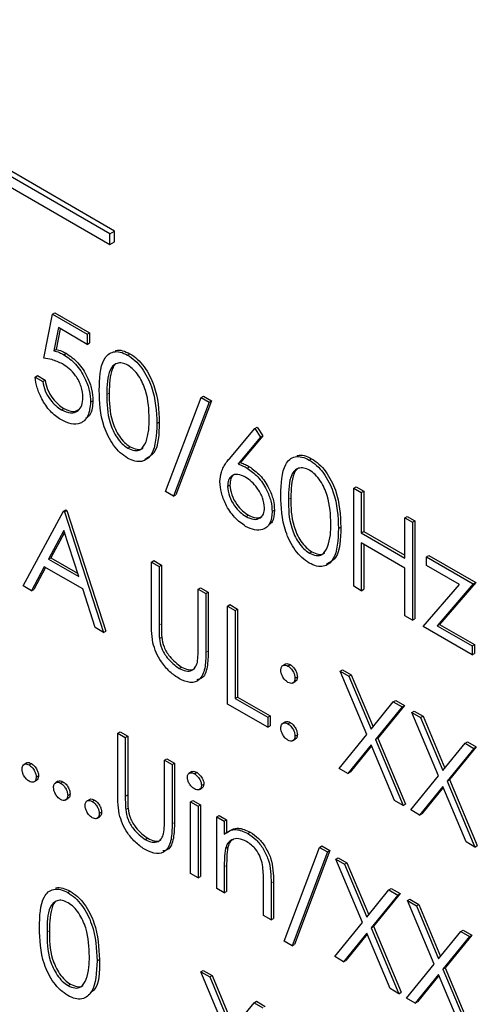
# Paper-space layout 'Blatt4' of a CAD drawing. Header units: millimetres. Extents: x 5 to 418, y 2 to 292.
# Tile 39 of 111: x 118.68 to 119.82, y 188.98 to 191.44. Entities that reach past the tile are written whole.
import ezdxf

# ---------------------------------------------------------------- set-up
doc = ezdxf.new("R2010")
doc.units = ezdxf.units.MM

psp = doc.layouts.new('Blatt4')

# ---------------------------------------------------------------- linework, layer by layer
at = {"color": 7, "linetype": 'Continuous', "lineweight": 25}
for p, q in [((118.9154, 190.9143), (116.3227, 192.411)), ((118.9037, 190.9075), (116.3109, 192.4042)), ((116.3109, 192.377), (118.9037, 190.8803)), ((118.9037, 190.9075), (118.9154, 190.9143)), ((118.9037, 190.8803), (118.9037, 190.9075)), ((118.9154, 190.8871), (118.9154, 190.9143)), ((118.9037, 190.8803), (118.9154, 190.8871)), ((118.76, 190.7066), (118.7659, 190.71)), ((118.7659, 190.71), (118.8529, 190.6598)), ((118.7383, 190.5967), (118.76, 190.7066)), ((118.76, 190.7066), (118.8471, 190.6564)), ((118.7749, 190.6729), (118.7635, 190.6151)), ((118.7796, 190.6702), (118.7694, 190.6185)), ((118.8471, 190.6312), (118.7749, 190.6729)), ((118.8471, 190.6564), (118.8529, 190.6598)), ((118.8471, 190.6564), (118.8471, 190.6312)), ((118.8529, 190.6598), (118.8529, 190.6346)), ((118.7635, 190.6151), (118.7694, 190.6185)), ((118.8471, 190.6312), (118.8529, 190.6346)), ((118.7885, 190.6054), (118.7944, 190.6088)), ((118.9479, 190.6044), (118.9538, 190.6078)), ((118.7165, 190.5496), (118.7224, 190.553)), ((118.7165, 190.5496), (118.7356, 190.5386)), ((118.7224, 190.553), (118.7414, 190.542)), ((118.7356, 190.5386), (118.7414, 190.542)), ((118.8552, 190.4867), (118.8611, 190.4901)), ((119.0429, 190.2638), (119.1316, 190.4984)), ((119.1575, 190.4902), (119.0688, 190.2556)), ((119.1316, 190.4984), (119.1375, 190.5018)), ((119.1316, 190.4984), (119.1517, 190.4868)), ((119.1375, 190.5018), (119.1575, 190.4902)), ((119.1517, 190.4868), (119.1575, 190.4902)), ((118.7823, 190.4676), (118.7882, 190.471)), ((119.1517, 190.4868), (119.0629, 190.2522)), ((119.0211, 190.4333), (119.027, 190.4367)), ((119.2026, 190.3456), (119.2659, 190.4209)), ((119.2659, 190.4209), (119.2718, 190.4243)), ((119.2659, 190.4209), (119.2805, 190.3991)), ((119.2718, 190.4243), (119.2864, 190.4025)), ((119.2805, 190.3991), (119.2245, 190.3325)), ((119.2864, 190.4025), (119.2304, 190.3359)), ((119.2805, 190.3991), (119.2864, 190.4025)), ((118.9485, 190.3717), (118.9544, 190.3751)), ((119.4021, 190.3422), (119.408, 190.3456)), ((119.2245, 190.3325), (119.2304, 190.3359)), ((119.2465, 190.3222), (119.2524, 190.3256)), ((119.1979, 190.2763), (119.2038, 190.2797)), ((119.5134, 190.2717), (119.5193, 190.2751)), ((119.5134, 190.2717), (119.5324, 190.2607)), ((119.5134, 190.0268), (119.5134, 190.2717)), ((119.5193, 190.2751), (119.5383, 190.2641)), ((119.0629, 190.2522), (119.0429, 190.2638)), ((119.0629, 190.2522), (119.0688, 190.2556)), ((119.5324, 190.2607), (119.5383, 190.2641)), ((119.5324, 190.2607), (119.5324, 190.1602)), ((119.5383, 190.2641), (119.5383, 190.1636)), ((118.7872, 190.2146), (118.7931, 190.218)), ((118.7931, 190.218), (118.7958, 190.2164)), ((118.6866, 190.0277), (118.7872, 190.2146)), ((118.7872, 190.2146), (118.7899, 190.213)), ((118.7899, 190.213), (118.7958, 190.2164)), ((118.7899, 190.213), (118.8879, 189.9115)), ((118.7958, 190.2164), (118.8937, 189.9149)), ((119.2441, 190.201), (119.25, 190.2044)), ((119.3094, 190.2132), (119.3153, 190.2167)), ((119.6412, 190.1979), (119.6471, 190.2013)), ((119.6412, 190.0974), (119.6412, 190.1979)), ((119.6412, 190.1979), (119.6602, 190.1869)), ((119.6471, 190.2013), (119.6661, 190.1903)), ((119.4753, 190.1711), (119.4812, 190.1745)), ((119.6602, 190.1869), (119.6661, 190.1903)), ((119.6602, 190.1869), (119.6602, 189.942)), ((119.6661, 190.1903), (119.6661, 189.9454)), ((118.7884, 190.1662), (118.75, 190.0948)), ((118.7899, 190.1615), (118.7559, 190.0982)), ((118.8258, 190.051), (118.7884, 190.1662)), ((119.5324, 190.1602), (119.5383, 190.1636)), ((119.5324, 190.1602), (119.6412, 190.0974)), ((119.5383, 190.1636), (119.6412, 190.1042)), ((119.6412, 190.0723), (119.5324, 190.1351)), ((119.5324, 190.1351), (119.5324, 190.0158)), ((119.5383, 190.1317), (119.5383, 190.0192)), ((118.75, 190.0948), (118.7559, 190.0982)), ((118.75, 190.0948), (118.8258, 190.051)), ((118.7559, 190.0982), (118.823, 190.0594)), ((119.4027, 190.1095), (119.4086, 190.1129)), ((119.6956, 190.1006), (119.7015, 190.104)), ((119.6956, 190.1006), (119.8125, 190.0331)), ((119.6956, 190.0786), (119.6956, 190.1006)), ((119.7015, 190.104), (119.8184, 190.0365)), ((118.7396, 190.0756), (118.7074, 190.0157)), ((118.7427, 190.0738), (118.7133, 190.0191)), ((118.8358, 190.0201), (118.7396, 190.0756)), ((119.0075, 190.0874), (119.0134, 190.0908)), ((119.0075, 190.0874), (119.0266, 190.0764)), ((119.0075, 189.9395), (119.0075, 190.0874)), ((119.0134, 190.0908), (119.0324, 190.0798)), ((119.0266, 190.0764), (119.0324, 190.0798)), ((119.0266, 190.0764), (119.0266, 189.9297)), ((119.0324, 190.0798), (119.0324, 189.9331)), ((119.6412, 189.953), (119.6412, 190.0723)), ((119.7776, 190.0312), (119.6956, 190.0786)), ((118.7074, 190.0157), (118.6866, 190.0277)), ((119.1245, 190.0199), (119.1304, 190.0233)), ((119.1304, 190.0233), (119.1494, 190.0123)), ((119.5324, 190.0158), (119.5134, 190.0268)), ((119.6874, 189.9263), (119.7776, 190.0312)), ((119.8125, 190.0331), (119.7224, 189.9281)), ((119.8184, 190.0365), (119.7282, 189.9315)), ((119.8125, 190.0331), (119.8184, 190.0365)), ((118.7074, 190.0157), (118.7133, 190.0191)), ((118.8672, 189.9235), (118.8358, 190.0201)), ((119.1245, 190.0199), (119.1435, 190.0089)), ((119.1245, 189.8731), (119.1245, 190.0199)), ((119.1435, 190.0089), (119.1494, 190.0123)), ((119.1435, 190.0089), (119.1435, 189.861)), ((119.1494, 190.0123), (119.1494, 189.8644)), ((119.5324, 190.0158), (119.5383, 190.0192)), ((119.1979, 189.9775), (119.2038, 189.9809)), ((119.1979, 189.9775), (119.2169, 189.9665)), ((119.1979, 189.7326), (119.1979, 189.9775)), ((119.2038, 189.9809), (119.2228, 189.9699)), ((119.2169, 189.9665), (119.2228, 189.9699)), ((119.2169, 189.9665), (119.2169, 189.7467)), ((119.2228, 189.9699), (119.2228, 189.7501)), ((119.6602, 189.942), (119.6412, 189.953)), ((118.8879, 189.9115), (118.8672, 189.9235)), ((119.6602, 189.942), (119.6661, 189.9454)), ((119.8098, 189.8556), (119.6874, 189.9263)), ((119.7224, 189.9281), (119.7282, 189.9315)), ((119.7224, 189.9281), (119.8098, 189.8776)), ((119.7282, 189.9315), (119.8157, 189.881)), ((118.8879, 189.9115), (118.8937, 189.9149)), ((119.0274, 189.8966), (119.0333, 189.9)), ((119.8098, 189.8776), (119.8157, 189.881)), ((119.8098, 189.8776), (119.8098, 189.8556)), ((119.8157, 189.881), (119.8157, 189.859)), ((119.8098, 189.8556), (119.8157, 189.859)), ((119.0765, 189.8215), (119.0824, 189.8249)), ((119.3431, 189.8326), (119.3357, 189.8284)), ((119.3488, 189.8276), (119.3547, 189.831)), ((119.3665, 189.797), (119.3724, 189.8004)), ((119.4794, 189.815), (119.4853, 189.8184)), ((119.4794, 189.815), (119.5013, 189.8023)), ((119.5459, 189.6566), (119.4794, 189.815)), ((119.4853, 189.8184), (119.5072, 189.8057)), ((119.5013, 189.8023), (119.5072, 189.8057)), ((119.5013, 189.8023), (119.5569, 189.6701)), ((119.5072, 189.8057), (119.5617, 189.676)), ((119.3606, 189.785), (119.3679, 189.7893)), ((119.2169, 189.7467), (119.2228, 189.7501)), ((119.2228, 189.7501), (119.3044, 189.703)), ((119.2985, 189.6745), (119.1979, 189.7326)), ((119.2169, 189.7467), (119.2985, 189.6996)), ((119.5569, 189.6701), (119.6124, 189.7382)), ((119.6344, 189.7255), (119.5679, 189.6439)), ((119.6403, 189.7289), (119.5738, 189.6473)), ((119.6124, 189.7382), (119.6183, 189.7416)), ((119.6124, 189.7382), (119.6344, 189.7255)), ((119.6183, 189.7416), (119.6403, 189.7289)), ((119.6344, 189.7255), (119.6403, 189.7289)), ((119.2985, 189.6996), (119.3044, 189.703)), ((119.3044, 189.703), (119.3044, 189.6779)), ((119.6589, 189.7114), (119.6648, 189.7148)), ((119.6589, 189.7114), (119.6808, 189.6987)), ((119.7254, 189.553), (119.6589, 189.7114)), ((119.6648, 189.7148), (119.6867, 189.7021)), ((119.6808, 189.6987), (119.6867, 189.7021)), ((119.6867, 189.7021), (119.7412, 189.5724)), ((119.2985, 189.6996), (119.2985, 189.6745)), ((119.2985, 189.6745), (119.3044, 189.6779)), ((119.343, 189.6882), (119.3356, 189.684)), ((119.3488, 189.6831), (119.3547, 189.6865)), ((119.6808, 189.6987), (119.7364, 189.5665)), ((118.9232, 189.6598), (118.9291, 189.6632)), ((118.9232, 189.6598), (118.9422, 189.6488)), ((118.9232, 189.5118), (118.9232, 189.6598)), ((118.9291, 189.6632), (118.9481, 189.6522)), ((118.9422, 189.6488), (118.9481, 189.6522)), ((118.9481, 189.6522), (118.9481, 189.5054)), ((119.3665, 189.6525), (119.3724, 189.6559)), ((119.4767, 189.5716), (119.5459, 189.6566)), ((118.9422, 189.6488), (118.9422, 189.502)), ((119.3605, 189.6406), (119.3679, 189.6448)), ((119.5569, 189.6304), (119.4986, 189.5589)), ((119.5579, 189.6279), (119.5045, 189.5623)), ((119.6151, 189.4917), (119.5569, 189.6304)), ((119.5679, 189.6439), (119.5738, 189.6473)), ((119.5679, 189.6439), (119.6371, 189.479)), ((119.5738, 189.6473), (119.643, 189.4824)), ((119.7364, 189.5665), (119.7919, 189.6346)), ((119.7919, 189.6346), (119.7978, 189.638)), ((119.7919, 189.6346), (119.8139, 189.6219)), ((119.7978, 189.638), (119.8198, 189.6253)), ((119.8139, 189.6219), (119.7474, 189.5403)), ((119.8198, 189.6253), (119.7533, 189.5437)), ((119.8139, 189.6219), (119.8198, 189.6253)), ((118.6957, 189.5856), (118.6883, 189.5813)), ((118.7016, 189.5805), (118.7074, 189.5839)), ((119.0402, 189.5923), (119.046, 189.5957)), ((119.0402, 189.5923), (119.0592, 189.5813)), ((119.0402, 189.4455), (119.0402, 189.5923)), ((119.046, 189.5957), (119.0651, 189.5847)), ((119.0592, 189.5813), (119.0651, 189.5847)), ((119.0592, 189.5813), (119.0592, 189.4333)), ((119.0651, 189.5847), (119.0651, 189.4367)), ((118.7192, 189.5498), (118.7251, 189.5532)), ((119.1085, 189.5637), (119.1011, 189.5595)), ((119.1149, 189.5586), (119.1207, 189.562)), ((119.4986, 189.5589), (119.4767, 189.5716)), ((119.4986, 189.5589), (119.5045, 189.5623)), ((118.7132, 189.5379), (118.7206, 189.5422)), ((118.7746, 189.54), (118.7672, 189.5358)), ((118.7804, 189.5349), (118.7863, 189.5383)), ((119.1326, 189.5294), (119.1385, 189.5328)), ((119.6562, 189.468), (119.7254, 189.553)), ((119.7474, 189.5403), (119.7533, 189.5437)), ((119.7474, 189.5403), (119.8166, 189.3754)), ((119.7533, 189.5437), (119.8225, 189.3788)), ((118.7981, 189.5043), (118.804, 189.5077)), ((119.1274, 189.5191), (119.1347, 189.5234)), ((119.7364, 189.5268), (119.6781, 189.4553)), ((119.7374, 189.5243), (119.684, 189.4587)), ((119.7946, 189.3881), (119.7364, 189.5268)), ((118.7921, 189.4924), (118.7995, 189.4967)), ((118.8534, 189.4945), (118.8461, 189.4902)), ((118.8593, 189.4894), (118.8652, 189.4928)), ((119.1054, 189.4886), (119.1113, 189.492)), ((119.1054, 189.4886), (119.1245, 189.4776)), ((119.1054, 189.3096), (119.1054, 189.4886)), ((119.1113, 189.492), (119.1304, 189.481)), ((119.1245, 189.4776), (119.1304, 189.481)), ((119.1304, 189.481), (119.1304, 189.302)), ((119.6371, 189.479), (119.6151, 189.4917)), ((119.6371, 189.479), (119.643, 189.4824)), ((118.877, 189.4588), (118.8829, 189.4622)), ((118.9431, 189.4689), (118.949, 189.4723)), ((119.1245, 189.4776), (119.1245, 189.2986)), ((119.6781, 189.4553), (119.6562, 189.468)), ((119.6781, 189.4553), (119.684, 189.4587)), ((118.871, 189.4469), (118.8783, 189.4511)), ((119.1707, 189.451), (119.1766, 189.4544)), ((119.1707, 189.451), (119.1897, 189.44)), ((119.1707, 189.2719), (119.1707, 189.451)), ((119.1766, 189.4544), (119.1956, 189.4434)), ((119.1897, 189.44), (119.1956, 189.4434)), ((119.1897, 189.44), (119.1897, 189.4077)), ((119.1956, 189.4434), (119.1956, 189.4111)), ((119.2487, 189.4091), (119.2546, 189.4125)), ((118.9922, 189.3938), (118.9981, 189.3972)), ((119.8166, 189.3754), (119.7946, 189.3881)), ((119.1927, 189.372), (119.1986, 189.3754)), ((119.3393, 189.1401), (119.428, 189.3746)), ((119.4481, 189.363), (119.3594, 189.1285)), ((119.454, 189.3664), (119.3653, 189.1319)), ((119.428, 189.3746), (119.4339, 189.378)), ((119.428, 189.3746), (119.4481, 189.363)), ((119.4339, 189.378), (119.454, 189.3664)), ((119.4481, 189.363), (119.454, 189.3664)), ((119.8166, 189.3754), (119.8225, 189.3788)), ((119.4685, 189.345), (119.4744, 189.3484)), ((119.4685, 189.345), (119.4905, 189.3323)), ((119.535, 189.1865), (119.4685, 189.345)), ((119.4744, 189.3484), (119.4964, 189.3357)), ((119.4905, 189.3323), (119.4964, 189.3357)), ((119.4905, 189.3323), (119.546, 189.2)), ((119.4964, 189.3357), (119.5508, 189.206)), ((119.1245, 189.2986), (119.1054, 189.3096)), ((119.1897, 189.3257), (119.1897, 189.261)), ((119.1956, 189.3291), (119.1956, 189.2644)), ((119.1245, 189.2986), (119.1304, 189.302)), ((119.2876, 189.2044), (119.2876, 189.2886)), ((119.3067, 189.2849), (119.3067, 189.1934)), ((119.3126, 189.2883), (119.3126, 189.1968)), ((118.7983, 189.2618), (118.8042, 189.2652)), ((119.1897, 189.261), (119.1707, 189.2719)), ((119.1897, 189.261), (119.1956, 189.2644)), ((119.546, 189.2), (119.6015, 189.2682)), ((119.6294, 189.2589), (119.5629, 189.1773)), ((119.6015, 189.2682), (119.6074, 189.2716)), ((119.6015, 189.2682), (119.6235, 189.2555)), ((119.6074, 189.2716), (119.6294, 189.2589)), ((119.6235, 189.2555), (119.6294, 189.2589)), ((119.6235, 189.2555), (119.557, 189.1739)), ((119.648, 189.2414), (119.6539, 189.2448)), ((119.648, 189.2414), (119.67, 189.2287)), ((119.7145, 189.0829), (119.648, 189.2414)), ((119.6539, 189.2448), (119.6759, 189.2321)), ((119.67, 189.2287), (119.6759, 189.2321)), ((119.67, 189.2287), (119.7255, 189.0964)), ((119.6759, 189.2321), (119.7303, 189.1023)), ((119.3067, 189.1934), (119.2876, 189.2044)), ((119.3067, 189.1934), (119.3126, 189.1968)), ((119.4658, 189.1016), (119.535, 189.1865)), ((119.546, 189.1604), (119.4877, 189.0889)), ((119.6043, 189.0216), (119.546, 189.1604)), ((119.557, 189.1739), (119.5629, 189.1773)), ((119.557, 189.1739), (119.6262, 189.009)), ((119.5629, 189.1773), (119.6321, 189.0124)), ((119.7255, 189.0964), (119.781, 189.1646)), ((119.781, 189.1646), (119.7869, 189.168)), ((119.781, 189.1646), (119.803, 189.1519)), ((119.7869, 189.168), (119.8089, 189.1553)), ((119.3594, 189.1285), (119.3393, 189.1401)), ((119.5471, 189.1579), (119.4936, 189.0923)), ((119.803, 189.1519), (119.7365, 189.0702)), ((119.8089, 189.1553), (119.7424, 189.0736)), ((119.803, 189.1519), (119.8089, 189.1553)), ((119.3594, 189.1285), (119.3653, 189.1319)), ((118.8715, 189.0907), (118.8774, 189.0941)), ((119.4877, 189.0889), (119.4658, 189.1016)), ((119.4877, 189.0889), (119.4936, 189.0923)), ((119.1313, 189.0634), (119.1372, 189.0668)), ((119.1313, 189.0634), (119.1532, 189.0507)), ((119.1978, 188.9049), (119.1313, 189.0634)), ((119.1372, 189.0668), (119.1591, 189.0541)), ((119.6453, 188.998), (119.7145, 189.0829)), ((119.7365, 189.0702), (119.7424, 189.0736)), ((119.7365, 189.0702), (119.8057, 188.9053)), ((119.7424, 189.0736), (119.8116, 188.9087)), ((119.1532, 189.0507), (119.1591, 189.0541)), ((119.1532, 189.0507), (119.2088, 188.9184)), ((119.1591, 189.0541), (119.2136, 188.9243)), ((119.7255, 189.0568), (119.6672, 188.9853)), ((119.7266, 189.0542), (119.6731, 188.9887)), ((119.7838, 188.918), (119.7255, 189.0568)), ((118.799, 189.0291), (118.8048, 189.0325)), ((119.6262, 189.009), (119.6043, 189.0216)), ((119.6262, 189.009), (119.6321, 189.0124)), ((119.2643, 188.9865), (119.2702, 188.9899)), ((119.2702, 188.9899), (119.2922, 188.9773)), ((119.6672, 188.9853), (119.6453, 188.998)), ((119.6672, 188.9853), (119.6731, 188.9887)), ((119.2088, 188.9184), (119.2643, 188.9865)), ((119.2643, 188.9865), (119.2863, 188.9739))]:
    psp.add_line(p, q, dxfattribs=at)
at = {"color": 7, "linetype": 'Continuous', "lineweight": 18}
for p, q in [((118.896, 190.5056), (118.9019, 190.509)), ((119.3502, 190.2434), (119.3561, 190.2468)), ((119.0266, 189.9297), (119.0324, 189.9331)), ((119.1435, 189.861), (119.1494, 189.8644)), ((118.9422, 189.502), (118.9481, 189.5054)), ((119.0592, 189.4333), (119.0651, 189.4367)), ((119.1897, 189.3257), (119.1956, 189.3291)), ((119.3067, 189.2849), (119.3126, 189.2883)), ((118.7464, 189.163), (118.7523, 189.1664))]:
    psp.add_line(p, q, dxfattribs=at)
at = {"color": 7, "linetype": 'Continuous', "lineweight": 25}
for points, knots in [([(118.7635, 190.6151), (118.7681, 190.6139), (118.7763, 190.6118), (118.7847, 190.6073), (118.7885, 190.6054)], [0, 0, 0, 0, 0.560064, 1, 1, 1, 1]), ([(118.7694, 190.6185), (118.774, 190.6173), (118.7821, 190.6152), (118.7906, 190.6107), (118.7944, 190.6088)], [0, 0, 0, 0, 0.560064, 1, 1, 1, 1]), ([(118.877, 190.5165), (118.8778, 190.5453), (118.8788, 190.5813), (118.8986, 190.6067), (118.9124, 190.6134), (118.9293, 190.6134), (118.9417, 190.6074), (118.9479, 190.6044)], [0, 0, 0, 0, 0.498702, 0.624177, 0.749467, 0.874745, 1, 1, 1, 1]), ([(118.9171, 190.6149), (118.9177, 190.6151), (118.9227, 190.6177), (118.9354, 190.6165), (118.9477, 190.6107), (118.9538, 190.6078)], [0, 0, 0, 0, 0.057969, 0.529028, 1, 1, 1, 1]), ([(118.785, 190.5823), (118.776, 190.5864), (118.76, 190.5937), (118.7449, 190.5958), (118.7383, 190.5967)], [0, 0, 0, 0, 0.5594162, 1, 1, 1, 1]), ([(118.7885, 190.6054), (118.7986, 190.5983), (118.8189, 190.5841), (118.8412, 190.5492), (118.8536, 190.5152), (118.8547, 190.4962), (118.8552, 190.4867)], [0, 0, 0, 0, 0.279688, 0.559025, 0.779292, 1, 1, 1, 1]), ([(118.7944, 190.6088), (118.8045, 190.6017), (118.8248, 190.5875), (118.8471, 190.5526), (118.8595, 190.5186), (118.8606, 190.4996), (118.8611, 190.4901)], [0, 0, 0, 0, 0.279688, 0.559025, 0.779292, 1, 1, 1, 1]), ([(118.9479, 190.6044), (118.9541, 190.6003), (118.9666, 190.5919), (118.9894, 190.566), (119.0181, 190.5085), (119.0199, 190.4634), (119.0211, 190.4333)], [0, 0, 0, 0, 0.1256, 0.251197, 0.500581, 1, 1, 1, 1]), ([(118.9538, 190.6078), (118.96, 190.6037), (118.9725, 190.5953), (118.9953, 190.5694), (119.024, 190.5119), (119.0258, 190.4668), (119.027, 190.4367)], [0, 0, 0, 0, 0.1256, 0.251197, 0.500581, 1, 1, 1, 1]), ([(118.8362, 190.4987), (118.8354, 190.5076), (118.8338, 190.5254), (118.8195, 190.5521), (118.8022, 190.5712), (118.7908, 190.5786), (118.785, 190.5823)], [0, 0, 0, 0, 0.279539, 0.558617, 0.779047, 1, 1, 1, 1]), ([(118.9485, 190.5789), (118.9437, 190.5812), (118.9339, 190.5857), (118.921, 190.5845), (118.9107, 190.5784), (118.8967, 190.5567), (118.8963, 190.5283), (118.896, 190.5056)], [0, 0, 0, 0, 0.125139, 0.250418, 0.375519, 0.500847, 1, 1, 1, 1]), ([(118.9174, 190.5812), (118.9173, 190.5811), (118.9139, 190.5791), (118.9035, 190.5586), (118.9026, 190.5311), (118.9019, 190.509)], [0, 0, 0, 0, 0.004517, 0.204302, 1, 1, 1, 1]), ([(119.0021, 190.4444), (119.0013, 190.4676), (119.0001, 190.5023), (118.9803, 190.5475), (118.9631, 190.5688), (118.9534, 190.5756), (118.9485, 190.5789)], [0, 0, 0, 0, 0.500072, 0.749021, 0.874598, 1, 1, 1, 1]), ([(118.7812, 190.4431), (118.7721, 190.4494), (118.754, 190.4621), (118.7334, 190.4927), (118.7207, 190.5229), (118.7179, 190.5407), (118.7165, 190.5496)], [0, 0, 0, 0, 0.2796245, 0.5590192, 0.7793803, 1, 1, 1, 1]), ([(118.7356, 190.5386), (118.7372, 190.5307), (118.7405, 190.515), (118.7534, 190.4935), (118.7679, 190.4774), (118.7775, 190.4709), (118.7823, 190.4676)], [0, 0, 0, 0, 0.28005, 0.559166, 0.779583, 1, 1, 1, 1]), ([(118.7414, 190.542), (118.7431, 190.5341), (118.7464, 190.5184), (118.7593, 190.4969), (118.7738, 190.4808), (118.7834, 190.4743), (118.7882, 190.471)], [0, 0, 0, 0, 0.28005, 0.559166, 0.779583, 1, 1, 1, 1]), ([(118.9479, 190.3469), (118.9417, 190.3511), (118.9293, 190.3594), (118.9068, 190.3852), (118.8789, 190.4424), (118.8778, 190.4869), (118.877, 190.5165)], [0, 0, 0, 0, 0.125551, 0.25109, 0.50025, 1, 1, 1, 1]), ([(118.7823, 190.4676), (118.7903, 190.4641), (118.8062, 190.4571), (118.8239, 190.4636), (118.8347, 190.4779), (118.8357, 190.4917), (118.8362, 190.4987)], [0, 0, 0, 0, 0.279617, 0.559357, 0.779559, 1, 1, 1, 1]), ([(118.8611, 190.4901), (118.8603, 190.4775), (118.859, 190.4578), (118.8477, 190.4491), (118.8436, 190.4459)], [0, 0, 0, 0, 0.639095, 1, 1, 1, 1]), ([(118.896, 190.5056), (118.8962, 190.4826), (118.8964, 190.4482), (118.9168, 190.403), (118.934, 190.3819), (118.9437, 190.3751), (118.9485, 190.3717)], [0, 0, 0, 0, 0.500291, 0.749086, 0.874606, 1, 1, 1, 1]), ([(118.9019, 190.509), (118.9021, 190.486), (118.9023, 190.4516), (118.9227, 190.4064), (118.9399, 190.3853), (118.9496, 190.3785), (118.9544, 190.3751)], [0, 0, 0, 0, 0.500291, 0.749086, 0.874606, 1, 1, 1, 1]), ([(118.8552, 190.4867), (118.854, 190.4747), (118.8515, 190.4508), (118.8324, 190.4322), (118.8072, 190.4304), (118.7899, 190.4389), (118.7812, 190.4431)], [0, 0, 0, 0, 0.279864, 0.559271, 0.779424, 1, 1, 1, 1]), ([(118.7882, 190.471), (118.7963, 190.4672), (118.8109, 190.4604), (118.8216, 190.4658), (118.8263, 190.4681)], [0, 0, 0, 0, 0.55391, 1, 1, 1, 1]), ([(118.994, 190.3874), (118.9967, 190.3972), (119.0016, 190.4146), (119.0019, 190.4353), (119.0021, 190.4444)], [0, 0, 0, 0, 0.559599, 1, 1, 1, 1]), ([(119.0211, 190.4333), (119.0199, 190.4046), (119.0182, 190.3615), (118.9893, 190.3376), (118.9666, 190.3379), (118.9541, 190.3439), (118.9479, 190.3469)], [0, 0, 0, 0, 0.499407, 0.748743, 0.874372, 1, 1, 1, 1]), ([(119.027, 190.4367), (119.0264, 190.4068), (119.0255, 190.3633), (118.9994, 190.3485), (118.9912, 190.3438)], [0, 0, 0, 0, 0.68684, 1, 1, 1, 1]), ([(118.9485, 190.3717), (118.9543, 190.3692), (118.9659, 190.3641), (118.9838, 190.3678), (118.9902, 190.38), (118.994, 190.3874)], [0, 0, 0, 0, 0.280257, 0.560781, 1, 1, 1, 1]), ([(118.9544, 190.3751), (118.9601, 190.3728), (118.9714, 190.3682), (118.983, 190.3682), (118.9861, 190.3723), (118.9862, 190.3724)], [0, 0, 0, 0, 0.492383, 0.985234, 1, 1, 1, 1]), ([(119.1789, 190.2882), (119.1796, 190.2965), (119.1808, 190.3102), (119.1876, 190.325), (119.1946, 190.3359), (119.1999, 190.3424), (119.2026, 190.3456)], [0, 0, 0, 0, 0.339374, 0.559486, 0.779731, 1, 1, 1, 1]), ([(119.3312, 190.2543), (119.332, 190.2831), (119.333, 190.3191), (119.3528, 190.3445), (119.3665, 190.3512), (119.3835, 190.3512), (119.3959, 190.3452), (119.4021, 190.3422)], [0, 0, 0, 0, 0.498702, 0.624177, 0.749467, 0.874745, 1, 1, 1, 1]), ([(119.3713, 190.3527), (119.3718, 190.3529), (119.3769, 190.3555), (119.3896, 190.3543), (119.4018, 190.3485), (119.408, 190.3456)], [0, 0, 0, 0, 0.057969, 0.529028, 1, 1, 1, 1]), ([(119.4021, 190.3422), (119.4083, 190.3381), (119.4208, 190.3297), (119.4436, 190.3038), (119.4722, 190.2464), (119.4741, 190.2012), (119.4753, 190.1711)], [0, 0, 0, 0, 0.1256, 0.251197, 0.500581, 1, 1, 1, 1]), ([(119.408, 190.3456), (119.4142, 190.3415), (119.4267, 190.3331), (119.4495, 190.3072), (119.4781, 190.2498), (119.48, 190.2046), (119.4812, 190.1745)], [0, 0, 0, 0, 0.1256, 0.251197, 0.500581, 1, 1, 1, 1]), ([(119.2245, 190.3325), (119.2286, 190.3309), (119.2359, 190.328), (119.2432, 190.3239), (119.2465, 190.3222)], [0, 0, 0, 0, 0.55991, 1, 1, 1, 1]), ([(119.2304, 190.3359), (119.2345, 190.3343), (119.2417, 190.3314), (119.2491, 190.3273), (119.2524, 190.3256)], [0, 0, 0, 0, 0.55991, 1, 1, 1, 1]), ([(119.2465, 190.3222), (119.2558, 190.3156), (119.2743, 190.3024), (119.295, 190.2708), (119.3076, 190.2396), (119.3088, 190.222), (119.3094, 190.2132)], [0, 0, 0, 0, 0.279638, 0.559326, 0.779527, 1, 1, 1, 1]), ([(119.2524, 190.3256), (119.2616, 190.319), (119.2802, 190.3058), (119.3009, 190.2742), (119.3134, 190.243), (119.3147, 190.2254), (119.3153, 190.2167)], [0, 0, 0, 0, 0.279638, 0.559326, 0.779527, 1, 1, 1, 1]), ([(119.4027, 190.3167), (119.3979, 190.319), (119.3881, 190.3235), (119.3752, 190.3223), (119.3649, 190.3162), (119.3509, 190.2945), (119.3505, 190.2661), (119.3502, 190.2434)], [0, 0, 0, 0, 0.125139, 0.250418, 0.375519, 0.500847, 1, 1, 1, 1]), ([(119.3716, 190.319), (119.3715, 190.3189), (119.368, 190.3169), (119.3577, 190.2964), (119.3568, 190.2689), (119.3561, 190.2468)], [0, 0, 0, 0, 0.004517, 0.204302, 1, 1, 1, 1]), ([(119.4563, 190.1822), (119.4555, 190.2054), (119.4543, 190.2401), (119.4344, 190.2853), (119.4173, 190.3066), (119.4076, 190.3134), (119.4027, 190.3167)], [0, 0, 0, 0, 0.500072, 0.749021, 0.874598, 1, 1, 1, 1]), ([(119.2425, 190.2993), (119.236, 190.3024), (119.2231, 190.3086), (119.2083, 190.3043), (119.1993, 190.293), (119.1984, 190.2819), (119.1979, 190.2763)], [0, 0, 0, 0, 0.280127, 0.559515, 0.779719, 1, 1, 1, 1]), ([(119.2162, 190.3063), (119.2155, 190.3062), (119.2106, 190.3051), (119.2054, 190.2959), (119.2043, 190.2851), (119.2038, 190.2797)], [0, 0, 0, 0, 0.081817, 0.540829, 1, 1, 1, 1]), ([(119.2904, 190.2229), (119.2894, 190.2312), (119.2874, 190.2477), (119.2735, 190.2712), (119.2582, 190.289), (119.2477, 190.2959), (119.2425, 190.2993)], [0, 0, 0, 0, 0.278754, 0.558605, 0.779147, 1, 1, 1, 1]), ([(119.2431, 190.1765), (119.2336, 190.1833), (119.2146, 190.1969), (119.1932, 190.2291), (119.1811, 190.2611), (119.1796, 190.2791), (119.1789, 190.2882)], [0, 0, 0, 0, 0.27967, 0.559085, 0.779558, 1, 1, 1, 1]), ([(119.1979, 190.2763), (119.1988, 190.2682), (119.2006, 190.2521), (119.2139, 190.2289), (119.2288, 190.2112), (119.239, 190.2044), (119.2441, 190.201)], [0, 0, 0, 0, 0.279059, 0.55882, 0.779303, 1, 1, 1, 1]), ([(119.2038, 190.2797), (119.2047, 190.2717), (119.2065, 190.2555), (119.2198, 190.2323), (119.2347, 190.2146), (119.2449, 190.2078), (119.25, 190.2044)], [0, 0, 0, 0, 0.279059, 0.55882, 0.779303, 1, 1, 1, 1]), ([(119.4021, 190.0847), (119.3959, 190.0889), (119.3835, 190.0972), (119.361, 190.123), (119.3331, 190.1803), (119.3319, 190.2247), (119.3312, 190.2543)], [0, 0, 0, 0, 0.125551, 0.25109, 0.50025, 1, 1, 1, 1]), ([(119.3502, 190.2434), (119.3503, 190.2204), (119.3506, 190.186), (119.371, 190.1408), (119.3882, 190.1197), (119.3979, 190.1129), (119.4027, 190.1095)], [0, 0, 0, 0, 0.500291, 0.749086, 0.874606, 1, 1, 1, 1]), ([(119.3561, 190.2468), (119.3562, 190.2238), (119.3565, 190.1894), (119.3768, 190.1442), (119.394, 190.1231), (119.4038, 190.1163), (119.4086, 190.1129)], [0, 0, 0, 0, 0.500291, 0.749086, 0.874606, 1, 1, 1, 1]), ([(119.2441, 190.201), (119.2506, 190.198), (119.2637, 190.192), (119.2788, 190.1958), (119.2888, 190.2061), (119.2898, 190.2173), (119.2904, 190.2229)], [0, 0, 0, 0, 0.280018, 0.559853, 0.779987, 1, 1, 1, 1]), ([(119.3094, 190.2132), (119.3083, 190.2027), (119.3061, 190.1815), (119.288, 190.1671), (119.2659, 190.1658), (119.2507, 190.1729), (119.2431, 190.1765)], [0, 0, 0, 0, 0.279631, 0.55896, 0.779478, 1, 1, 1, 1]), ([(119.25, 190.2044), (119.2566, 190.2013), (119.2696, 190.1951), (119.2796, 190.199), (119.2845, 190.2009)], [0, 0, 0, 0, 0.507059, 1, 1, 1, 1]), ([(119.3153, 190.2167), (119.3146, 190.2055), (119.3137, 190.189), (119.304, 190.1824), (119.3009, 190.1803)], [0, 0, 0, 0, 0.680519, 1, 1, 1, 1]), ([(119.4753, 190.1711), (119.4741, 190.1424), (119.4723, 190.0993), (119.4435, 190.0754), (119.4208, 190.0757), (119.4083, 190.0817), (119.4021, 190.0847)], [0, 0, 0, 0, 0.4994065, 0.7487427, 0.8743724, 1, 1, 1, 1]), ([(119.4812, 190.1745), (119.4806, 190.1446), (119.4797, 190.1011), (119.4535, 190.0863), (119.4454, 190.0816)], [0, 0, 0, 0, 0.68684, 1, 1, 1, 1]), ([(119.4482, 190.1253), (119.4509, 190.135), (119.4558, 190.1524), (119.4561, 190.1731), (119.4563, 190.1822)], [0, 0, 0, 0, 0.559599, 1, 1, 1, 1]), ([(119.4027, 190.1095), (119.4085, 190.107), (119.4201, 190.102), (119.438, 190.1056), (119.4444, 190.1178), (119.4482, 190.1253)], [0, 0, 0, 0, 0.280257, 0.560781, 1, 1, 1, 1]), ([(119.4086, 190.1129), (119.4143, 190.1106), (119.4256, 190.106), (119.4372, 190.106), (119.4402, 190.1101), (119.4403, 190.1102)], [0, 0, 0, 0, 0.492383, 0.985234, 1, 1, 1, 1]), ([(119.0113, 189.8857), (119.0099, 189.896), (119.0075, 189.9145), (119.0075, 189.9318), (119.0075, 189.9395)], [0, 0, 0, 0, 0.559499, 1, 1, 1, 1]), ([(119.0266, 189.9297), (119.0265, 189.9236), (119.0265, 189.9127), (119.0271, 189.9015), (119.0274, 189.8966)], [0, 0, 0, 0, 0.560124, 1, 1, 1, 1]), ([(119.0324, 189.9331), (119.0324, 189.927), (119.0324, 189.9161), (119.033, 189.9049), (119.0333, 189.9)], [0, 0, 0, 0, 0.560124, 1, 1, 1, 1]), ([(119.0333, 189.9), (119.0346, 189.8917), (119.0373, 189.8752), (119.0555, 189.8455), (119.0722, 189.8327), (119.0824, 189.8249)], [0, 0, 0, 0, 0.281057, 0.560821, 1, 1, 1, 1]), ([(119.0776, 189.7957), (119.0695, 189.801), (119.0534, 189.8116), (119.0331, 189.8355), (119.0183, 189.8612), (119.0136, 189.8775), (119.0113, 189.8857)], [0, 0, 0, 0, 0.2802208, 0.5599142, 0.7799519, 1, 1, 1, 1]), ([(119.0274, 189.8966), (119.0288, 189.8883), (119.0314, 189.8718), (119.0496, 189.8421), (119.0663, 189.8293), (119.0765, 189.8215)], [0, 0, 0, 0, 0.281057, 0.560821, 1, 1, 1, 1]), ([(119.1223, 189.8364), (119.1231, 189.843), (119.1245, 189.8548), (119.1245, 189.8675), (119.1245, 189.8731)], [0, 0, 0, 0, 0.559624, 1, 1, 1, 1]), ([(119.1435, 189.861), (119.1433, 189.8474), (119.143, 189.8205), (119.1302, 189.7917), (119.1055, 189.7831), (119.0869, 189.7915), (119.0776, 189.7957)], [0, 0, 0, 0, 0.281655, 0.560111, 0.78008, 1, 1, 1, 1]), ([(119.1494, 189.8644), (119.1491, 189.8511), (119.1485, 189.8246), (119.1387, 189.7968), (119.1248, 189.794), (119.1207, 189.7931)], [0, 0, 0, 0, 0.4156701, 0.8266196, 1, 1, 1, 1]), ([(119.0765, 189.8215), (119.0824, 189.8188), (119.0941, 189.8135), (119.1082, 189.8157), (119.1179, 189.8238), (119.1208, 189.8322), (119.1223, 189.8364)], [0, 0, 0, 0, 0.279787, 0.559377, 0.779569, 1, 1, 1, 1]), ([(119.0824, 189.8249), (119.0882, 189.8223), (119.0997, 189.8173), (119.1113, 189.8177), (119.1153, 189.8213), (119.1157, 189.8216)], [0, 0, 0, 0, 0.473792, 0.947251, 1, 1, 1, 1]), ([(119.3312, 189.8174), (119.3315, 189.8202), (119.3321, 189.8258), (119.3369, 189.8297), (119.3427, 189.8305), (119.3468, 189.8285), (119.3488, 189.8276)], [0, 0, 0, 0, 0.2795852, 0.5594544, 0.7796968, 1, 1, 1, 1]), ([(119.3425, 189.8319), (119.3428, 189.8322), (119.3443, 189.8337), (119.3487, 189.8337), (119.3527, 189.8319), (119.3547, 189.831)], [0, 0, 0, 0, 0.111363, 0.55562, 1, 1, 1, 1]), ([(119.3488, 189.8276), (119.3514, 189.8257), (119.3567, 189.822), (119.3624, 189.8131), (119.366, 189.8044), (119.3663, 189.7994), (119.3665, 189.797)], [0, 0, 0, 0, 0.279602, 0.559212, 0.779475, 1, 1, 1, 1]), ([(119.3547, 189.831), (119.3573, 189.8291), (119.3626, 189.8254), (119.3683, 189.8165), (119.3719, 189.8078), (119.3722, 189.8028), (119.3724, 189.8004)], [0, 0, 0, 0, 0.279602, 0.559212, 0.779475, 1, 1, 1, 1]), ([(119.3488, 189.7867), (119.3462, 189.7886), (119.341, 189.7923), (119.3352, 189.8012), (119.3317, 189.81), (119.3313, 189.8149), (119.3312, 189.8174)], [0, 0, 0, 0, 0.279647, 0.559299, 0.779615, 1, 1, 1, 1]), ([(119.3724, 189.8004), (119.3722, 189.7974), (119.3717, 189.7922), (119.3684, 189.7901), (119.367, 189.7892)], [0, 0, 0, 0, 0.5566031, 1, 1, 1, 1]), ([(119.3665, 189.797), (119.3662, 189.7941), (119.3656, 189.7884), (119.3608, 189.7846), (119.355, 189.7838), (119.3509, 189.7858), (119.3488, 189.7867)], [0, 0, 0, 0, 0.279517, 0.559326, 0.779544, 1, 1, 1, 1]), ([(119.3312, 189.6729), (119.3315, 189.6757), (119.3321, 189.6814), (119.3369, 189.6853), (119.3427, 189.686), (119.3468, 189.6841), (119.3488, 189.6831)], [0, 0, 0, 0, 0.279576, 0.559284, 0.779552, 1, 1, 1, 1]), ([(119.3424, 189.6875), (119.3428, 189.6878), (119.3443, 189.6893), (119.3487, 189.6893), (119.3527, 189.6874), (119.3547, 189.6865)], [0, 0, 0, 0, 0.116538, 0.55809, 1, 1, 1, 1]), ([(119.3488, 189.6831), (119.3514, 189.6813), (119.3567, 189.6776), (119.3624, 189.6686), (119.366, 189.6599), (119.3663, 189.655), (119.3665, 189.6525)], [0, 0, 0, 0, 0.279602, 0.559212, 0.779475, 1, 1, 1, 1]), ([(119.3547, 189.6865), (119.3573, 189.6847), (119.3626, 189.681), (119.3683, 189.672), (119.3719, 189.6633), (119.3722, 189.6584), (119.3724, 189.6559)], [0, 0, 0, 0, 0.279602, 0.559212, 0.779475, 1, 1, 1, 1]), ([(119.3488, 189.6423), (119.3462, 189.6442), (119.341, 189.6479), (119.3353, 189.6568), (119.3317, 189.6655), (119.3313, 189.6704), (119.3312, 189.6729)], [0, 0, 0, 0, 0.279581, 0.559143, 0.779575, 1, 1, 1, 1]), ([(119.3665, 189.6525), (119.3662, 189.6497), (119.3656, 189.644), (119.3608, 189.6401), (119.355, 189.6394), (119.3509, 189.6413), (119.3488, 189.6423)], [0, 0, 0, 0, 0.279469, 0.559358, 0.779674, 1, 1, 1, 1]), ([(119.3724, 189.6559), (119.3721, 189.653), (119.3717, 189.6477), (119.3684, 189.6456), (119.3669, 189.6447)], [0, 0, 0, 0, 0.5544413, 1, 1, 1, 1]), ([(118.6839, 189.5702), (118.6842, 189.5731), (118.6848, 189.5787), (118.6896, 189.5826), (118.6954, 189.5834), (118.6995, 189.5814), (118.7016, 189.5805)], [0, 0, 0, 0, 0.279576, 0.559284, 0.779552, 1, 1, 1, 1]), ([(118.6952, 189.5848), (118.6955, 189.5851), (118.697, 189.5867), (118.7014, 189.5866), (118.7054, 189.5848), (118.7074, 189.5839)], [0, 0, 0, 0, 0.116538, 0.55809, 1, 1, 1, 1]), ([(118.7016, 189.5805), (118.7042, 189.5786), (118.7094, 189.5749), (118.7151, 189.566), (118.7187, 189.5572), (118.7191, 189.5523), (118.7192, 189.5498)], [0, 0, 0, 0, 0.279602, 0.559212, 0.779475, 1, 1, 1, 1]), ([(118.7074, 189.5839), (118.7101, 189.582), (118.7153, 189.5783), (118.721, 189.5694), (118.7246, 189.5606), (118.725, 189.5557), (118.7251, 189.5532)], [0, 0, 0, 0, 0.279602, 0.559212, 0.779475, 1, 1, 1, 1]), ([(118.7016, 189.5396), (118.699, 189.5415), (118.6938, 189.5452), (118.688, 189.5541), (118.6845, 189.5628), (118.6841, 189.5678), (118.6839, 189.5702)], [0, 0, 0, 0, 0.279581, 0.559143, 0.779575, 1, 1, 1, 1]), ([(118.7251, 189.5532), (118.7249, 189.5503), (118.7244, 189.5451), (118.7211, 189.543), (118.7197, 189.5421)], [0, 0, 0, 0, 0.554441, 1, 1, 1, 1]), ([(119.0973, 189.5498), (119.0976, 189.5525), (119.0983, 189.5578), (119.1033, 189.561), (119.109, 189.5614), (119.1129, 189.5595), (119.1149, 189.5586)], [0, 0, 0, 0, 0.279289, 0.558897, 0.779452, 1, 1, 1, 1]), ([(119.1081, 189.5628), (119.1086, 189.5633), (119.1104, 189.5649), (119.1149, 189.5647), (119.1188, 189.5629), (119.1207, 189.562)], [0, 0, 0, 0, 0.183763, 0.591888, 1, 1, 1, 1]), ([(119.1149, 189.5586), (119.1174, 189.5568), (119.1224, 189.5533), (119.1282, 189.545), (119.132, 189.5366), (119.1324, 189.5318), (119.1326, 189.5294)], [0, 0, 0, 0, 0.279869, 0.559866, 0.779911, 1, 1, 1, 1]), ([(119.1207, 189.562), (119.1233, 189.5602), (119.1283, 189.5567), (119.1341, 189.5484), (119.1379, 189.54), (119.1383, 189.5352), (119.1385, 189.5328)], [0, 0, 0, 0, 0.279869, 0.559866, 0.779911, 1, 1, 1, 1]), ([(118.7192, 189.5498), (118.7189, 189.547), (118.7183, 189.5413), (118.7135, 189.5375), (118.7077, 189.5367), (118.7036, 189.5387), (118.7016, 189.5396)], [0, 0, 0, 0, 0.279469, 0.559358, 0.779674, 1, 1, 1, 1]), ([(118.7627, 189.5247), (118.7631, 189.5275), (118.7637, 189.5332), (118.7685, 189.5371), (118.7743, 189.5379), (118.7784, 189.5359), (118.7804, 189.5349)], [0, 0, 0, 0, 0.279576, 0.559284, 0.779552, 1, 1, 1, 1]), ([(118.774, 189.5393), (118.7744, 189.5396), (118.7759, 189.5411), (118.7803, 189.5411), (118.7843, 189.5393), (118.7863, 189.5383)], [0, 0, 0, 0, 0.116538, 0.55809, 1, 1, 1, 1]), ([(118.7804, 189.5349), (118.783, 189.5331), (118.7883, 189.5294), (118.794, 189.5205), (118.7976, 189.5117), (118.7979, 189.5068), (118.7981, 189.5043)], [0, 0, 0, 0, 0.279602, 0.559212, 0.779475, 1, 1, 1, 1]), ([(118.7863, 189.5383), (118.7889, 189.5365), (118.7942, 189.5328), (118.7999, 189.5239), (118.8035, 189.5151), (118.8038, 189.5102), (118.804, 189.5077)], [0, 0, 0, 0, 0.279602, 0.559212, 0.779475, 1, 1, 1, 1]), ([(119.1149, 189.5209), (119.1124, 189.5226), (119.1074, 189.5261), (119.1017, 189.5343), (119.0979, 189.5426), (119.0975, 189.5474), (119.0973, 189.5498)], [0, 0, 0, 0, 0.279784, 0.559698, 0.779921, 1, 1, 1, 1]), ([(119.1326, 189.5294), (119.1323, 189.5267), (119.1315, 189.5213), (119.1264, 189.5183), (119.1208, 189.518), (119.1168, 189.5199), (119.1149, 189.5209)], [0, 0, 0, 0, 0.27916, 0.558862, 0.779356, 1, 1, 1, 1]), ([(119.1385, 189.5328), (119.1382, 189.53), (119.1378, 189.5255), (119.1348, 189.524), (119.1337, 189.5234)], [0, 0, 0, 0, 0.622941, 1, 1, 1, 1]), ([(118.7804, 189.4941), (118.7778, 189.496), (118.7726, 189.4997), (118.7669, 189.5086), (118.7633, 189.5173), (118.7629, 189.5222), (118.7627, 189.5247)], [0, 0, 0, 0, 0.279581, 0.559143, 0.779575, 1, 1, 1, 1]), ([(118.7981, 189.5043), (118.7978, 189.5015), (118.7972, 189.4958), (118.7923, 189.492), (118.7866, 189.4912), (118.7825, 189.4931), (118.7804, 189.4941)], [0, 0, 0, 0, 0.279469, 0.559358, 0.779674, 1, 1, 1, 1]), ([(118.804, 189.5077), (118.8037, 189.5048), (118.8033, 189.4995), (118.8, 189.4975), (118.7985, 189.4965)], [0, 0, 0, 0, 0.554441, 1, 1, 1, 1]), ([(118.927, 189.458), (118.9256, 189.4684), (118.9232, 189.4869), (118.9232, 189.5042), (118.9232, 189.5118)], [0, 0, 0, 0, 0.5594986, 1, 1, 1, 1]), ([(118.9481, 189.5054), (118.9481, 189.4993), (118.9481, 189.4885), (118.9487, 189.4773), (118.949, 189.4723)], [0, 0, 0, 0, 0.5601244, 1, 1, 1, 1]), ([(118.8416, 189.4792), (118.8419, 189.482), (118.8425, 189.4877), (118.8473, 189.4916), (118.8531, 189.4923), (118.8572, 189.4904), (118.8593, 189.4894)], [0, 0, 0, 0, 0.279576, 0.559284, 0.779552, 1, 1, 1, 1]), ([(118.8529, 189.4938), (118.8532, 189.4941), (118.8547, 189.4956), (118.8591, 189.4956), (118.8632, 189.4937), (118.8652, 189.4928)], [0, 0, 0, 0, 0.116538, 0.55809, 1, 1, 1, 1]), ([(118.8593, 189.4894), (118.8619, 189.4875), (118.8671, 189.4838), (118.8729, 189.4749), (118.8765, 189.4662), (118.8768, 189.4612), (118.877, 189.4588)], [0, 0, 0, 0, 0.279602, 0.559212, 0.779475, 1, 1, 1, 1]), ([(118.8652, 189.4928), (118.8678, 189.4909), (118.873, 189.4872), (118.8787, 189.4783), (118.8824, 189.4696), (118.8827, 189.4646), (118.8829, 189.4622)], [0, 0, 0, 0, 0.279602, 0.559212, 0.779475, 1, 1, 1, 1]), ([(118.9422, 189.502), (118.9422, 189.4959), (118.9422, 189.4851), (118.9428, 189.4739), (118.9431, 189.4689)], [0, 0, 0, 0, 0.5601244, 1, 1, 1, 1]), ([(118.8593, 189.4486), (118.8567, 189.4504), (118.8515, 189.4542), (118.8457, 189.463), (118.8422, 189.4718), (118.8418, 189.4767), (118.8416, 189.4792)], [0, 0, 0, 0, 0.279581, 0.559143, 0.779575, 1, 1, 1, 1]), ([(118.877, 189.4588), (118.8767, 189.4559), (118.876, 189.4503), (118.8712, 189.4464), (118.8654, 189.4457), (118.8613, 189.4476), (118.8593, 189.4486)], [0, 0, 0, 0, 0.279469, 0.559358, 0.779674, 1, 1, 1, 1]), ([(118.8829, 189.4622), (118.8826, 189.4593), (118.8821, 189.454), (118.8789, 189.4519), (118.8774, 189.451)], [0, 0, 0, 0, 0.5544413, 1, 1, 1, 1]), ([(118.9933, 189.3681), (118.9852, 189.3734), (118.9691, 189.3839), (118.9488, 189.4078), (118.934, 189.4335), (118.9293, 189.4499), (118.927, 189.458)], [0, 0, 0, 0, 0.280221, 0.559914, 0.779952, 1, 1, 1, 1]), ([(118.9431, 189.4689), (118.9444, 189.4607), (118.9471, 189.4442), (118.9653, 189.4144), (118.982, 189.4016), (118.9922, 189.3938)], [0, 0, 0, 0, 0.281057, 0.560821, 1, 1, 1, 1]), ([(118.949, 189.4723), (118.9503, 189.4641), (118.953, 189.4476), (118.9712, 189.4178), (118.9879, 189.405), (118.9981, 189.3972)], [0, 0, 0, 0, 0.281057, 0.560821, 1, 1, 1, 1]), ([(119.0592, 189.4333), (119.059, 189.4198), (119.0587, 189.3928), (119.0458, 189.3641), (119.0212, 189.3554), (119.0026, 189.3639), (118.9933, 189.3681)], [0, 0, 0, 0, 0.281655, 0.560111, 0.78008, 1, 1, 1, 1]), ([(119.0651, 189.4367), (119.0648, 189.4234), (119.0642, 189.3969), (119.0543, 189.3691), (119.0405, 189.3663), (119.0363, 189.3655)], [0, 0, 0, 0, 0.41567, 0.82662, 1, 1, 1, 1]), ([(119.038, 189.4087), (119.0388, 189.4153), (119.0402, 189.4271), (119.0402, 189.4399), (119.0402, 189.4455)], [0, 0, 0, 0, 0.559624, 1, 1, 1, 1]), ([(118.9922, 189.3938), (118.9981, 189.3912), (119.0098, 189.3859), (119.0239, 189.3881), (119.0336, 189.3961), (119.0365, 189.4045), (119.038, 189.4087)], [0, 0, 0, 0, 0.279787, 0.559377, 0.779569, 1, 1, 1, 1]), ([(119.1897, 189.4077), (119.1988, 189.4137), (119.215, 189.4245), (119.2384, 189.4138), (119.2487, 189.4091)], [0, 0, 0, 0, 0.559141, 1, 1, 1, 1]), ([(119.1956, 189.4111), (119.2047, 189.4171), (119.2208, 189.4279), (119.2443, 189.4172), (119.2546, 189.4125)], [0, 0, 0, 0, 0.559141, 1, 1, 1, 1]), ([(119.2487, 189.4091), (119.2557, 189.4043), (119.2696, 189.3949), (119.2878, 189.3715), (119.3063, 189.3322), (119.3065, 189.3044), (119.3067, 189.2849)], [0, 0, 0, 0, 0.1870208, 0.3738905, 0.5606099, 1, 1, 1, 1]), ([(119.2546, 189.4125), (119.2616, 189.4077), (119.2755, 189.3983), (119.2937, 189.3749), (119.3122, 189.3356), (119.3124, 189.3078), (119.3126, 189.2883)], [0, 0, 0, 0, 0.1870208, 0.3738905, 0.5606099, 1, 1, 1, 1]), ([(118.9981, 189.3972), (119.0039, 189.3947), (119.0154, 189.3896), (119.027, 189.39), (119.031, 189.3936), (119.0313, 189.394)], [0, 0, 0, 0, 0.473792, 0.947251, 1, 1, 1, 1]), ([(119.2454, 189.389), (119.2387, 189.3921), (119.2252, 189.3982), (119.2095, 189.3947), (119.198, 189.3862), (119.1944, 189.3768), (119.1927, 189.372)], [0, 0, 0, 0, 0.279553, 0.559373, 0.779703, 1, 1, 1, 1]), ([(119.213, 189.3952), (119.21, 189.3933), (119.2034, 189.389), (119.2003, 189.3803), (119.1986, 189.3754)], [0, 0, 0, 0, 0.4498574, 1, 1, 1, 1]), ([(119.2854, 189.3307), (119.2839, 189.3372), (119.2808, 189.3504), (119.267, 189.374), (119.2536, 189.3833), (119.2454, 189.389)], [0, 0, 0, 0, 0.281192, 0.561331, 1, 1, 1, 1]), ([(119.1927, 189.372), (119.1916, 189.3637), (119.1897, 189.3489), (119.1897, 189.3328), (119.1897, 189.3257)], [0, 0, 0, 0, 0.559658, 1, 1, 1, 1]), ([(119.1986, 189.3754), (119.1975, 189.3671), (119.1956, 189.3523), (119.1956, 189.3362), (119.1956, 189.3291)], [0, 0, 0, 0, 0.559658, 1, 1, 1, 1]), ([(119.2876, 189.2886), (119.2877, 189.2963), (119.2878, 189.3099), (119.2861, 189.3243), (119.2854, 189.3307)], [0, 0, 0, 0, 0.560255, 1, 1, 1, 1]), ([(118.7274, 189.1739), (118.7282, 189.2027), (118.7292, 189.2387), (118.749, 189.2641), (118.7628, 189.2708), (118.7797, 189.2708), (118.7921, 189.2648), (118.7983, 189.2618)], [0, 0, 0, 0, 0.498702, 0.624177, 0.749467, 0.874745, 1, 1, 1, 1]), ([(118.7675, 189.2723), (118.7681, 189.2725), (118.7731, 189.2751), (118.7858, 189.2739), (118.7981, 189.2681), (118.8042, 189.2652)], [0, 0, 0, 0, 0.0579693, 0.5290281, 1, 1, 1, 1]), ([(118.7983, 189.2618), (118.8046, 189.2577), (118.817, 189.2493), (118.8398, 189.2234), (118.8685, 189.166), (118.8703, 189.1208), (118.8715, 189.0907)], [0, 0, 0, 0, 0.1256, 0.251197, 0.500581, 1, 1, 1, 1]), ([(118.8042, 189.2652), (118.8105, 189.2611), (118.8229, 189.2527), (118.8457, 189.2268), (118.8744, 189.1694), (118.8762, 189.1242), (118.8774, 189.0941)], [0, 0, 0, 0, 0.1256, 0.251197, 0.500581, 1, 1, 1, 1]), ([(118.799, 189.2363), (118.7941, 189.2386), (118.7844, 189.2431), (118.7715, 189.2419), (118.7612, 189.2358), (118.7471, 189.2141), (118.7467, 189.1857), (118.7464, 189.163)], [0, 0, 0, 0, 0.125139, 0.250418, 0.375519, 0.500847, 1, 1, 1, 1]), ([(118.7678, 189.2386), (118.7678, 189.2385), (118.7643, 189.2365), (118.7539, 189.216), (118.753, 189.1885), (118.7523, 189.1664)], [0, 0, 0, 0, 0.004517, 0.204302, 1, 1, 1, 1]), ([(118.8525, 189.1018), (118.8517, 189.125), (118.8505, 189.1597), (118.8307, 189.2049), (118.8135, 189.2262), (118.8038, 189.233), (118.799, 189.2363)], [0, 0, 0, 0, 0.500072, 0.749021, 0.874598, 1, 1, 1, 1]), ([(118.7983, 189.0043), (118.7921, 189.0085), (118.7797, 189.0168), (118.7572, 189.0426), (118.7294, 189.0999), (118.7282, 189.1443), (118.7274, 189.1739)], [0, 0, 0, 0, 0.125551, 0.25109, 0.50025, 1, 1, 1, 1]), ([(118.7464, 189.163), (118.7466, 189.14), (118.7468, 189.1056), (118.7672, 189.0604), (118.7844, 189.0393), (118.7941, 189.0325), (118.799, 189.0291)], [0, 0, 0, 0, 0.500291, 0.749086, 0.874606, 1, 1, 1, 1]), ([(118.7523, 189.1664), (118.7525, 189.1434), (118.7527, 189.109), (118.7731, 189.0638), (118.7903, 189.0427), (118.8, 189.0359), (118.8048, 189.0325)], [0, 0, 0, 0, 0.500291, 0.749086, 0.874606, 1, 1, 1, 1]), ([(118.8715, 189.0907), (118.8703, 189.062), (118.8686, 189.0189), (118.8397, 188.995), (118.817, 188.9953), (118.8046, 189.0013), (118.7983, 189.0043)], [0, 0, 0, 0, 0.499407, 0.748743, 0.874372, 1, 1, 1, 1]), ([(118.8445, 189.0449), (118.8472, 189.0546), (118.852, 189.072), (118.8523, 189.0927), (118.8525, 189.1018)], [0, 0, 0, 0, 0.5595988, 1, 1, 1, 1]), ([(118.8774, 189.0941), (118.8777, 189.0632), (118.878, 189.0264), (118.8576, 189.0131), (118.8543, 189.0109)], [0, 0, 0, 0, 0.83825, 1, 1, 1, 1]), ([(118.799, 189.0291), (118.8047, 189.0266), (118.8163, 189.0216), (118.8342, 189.0252), (118.8406, 189.0374), (118.8445, 189.0449)], [0, 0, 0, 0, 0.280257, 0.560781, 1, 1, 1, 1]), ([(118.8048, 189.0325), (118.8105, 189.0302), (118.8218, 189.0256), (118.8334, 189.0256), (118.8365, 189.0297), (118.8366, 189.0298)], [0, 0, 0, 0, 0.492383, 0.985234, 1, 1, 1, 1])]:
    psp.add_open_spline(points, degree=3, knots=knots, dxfattribs=at)

doc.saveas('drawing.dxf')
